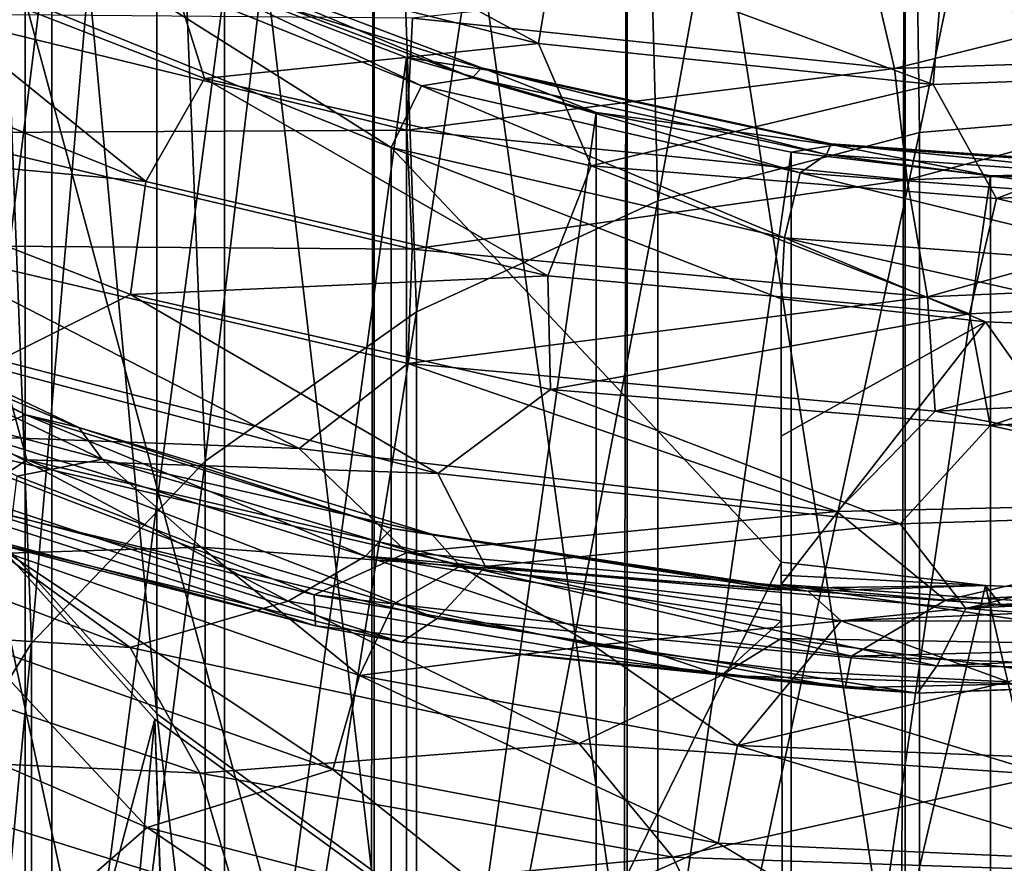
# Model space of a CAD drawing. Header units: metres. Extents: x -109 to 109, y -452 to 89.
# Tile 118 of 256: x -7.14 to -1.14, y -369.35 to -364.21. Entities that reach past the tile are written whole.
import ezdxf

# ---------------------------------------------------------------- set-up
doc = ezdxf.new("R2010")
doc.units = ezdxf.units.M
doc.layers.add('solid_K244270000C71_000_01', color=7, linetype='CONTINUOUS')
doc.layers.add('solid_k244270000c71_000_02', color=7, linetype='CONTINUOUS')

msp = doc.modelspace()

# ---------------------------------------------------------------- linework, layer by layer
at = {"layer": 'solid_K244270000C71_000_01'}
for points in [[(0.927177, -363.824097, 811.168091), (-1.809199, -364.50473, 811.357117), (1.184145, -364.406067, 811.561768)], [(0.88117, -364.514313, 806.587463), (-1.523143, -363.985962, 806.705811), (0.881183, -363.893616, 806.910706)], [(-1.573729, -364.602753, 806.37915), (-1.523143, -363.985962, 806.705811), (0.88117, -364.514313, 806.587463)], [(1.184145, -364.406067, 811.561768), (-1.732695, -365.184082, 811.594543), (1.368766, -365.067657, 811.784363)], [(1.368766, -365.067657, 811.784363), (-1.608871, -365.89682, 811.640503), (1.580792, -365.757874, 811.81134)], [(-1.188176, -365.296204, 806.272705), (1.317181, -365.152252, 806.43396), (1.258688, -365.86969, 806.450806)], [(1.580792, -365.757874, 811.81134), (-1.562722, -366.592377, 811.489258), (1.69785, -366.442688, 811.651306)], [(1.69785, -366.442688, 811.651306), (-1.562722, -366.592377, 811.489258), (1.183858, -367.128723, 811.32135)], [(-1.226656, -366.680328, 806.504456), (1.489356, -366.527069, 806.659607), (1.095067, -367.189209, 807.03009)], [(-1.562722, -366.592377, 811.489258), (-2.160477, -367.20285, 811.093933), (1.183858, -367.128723, 811.32135)], [(1.183858, -367.128723, 811.32135), (-1.498245, -367.74295, 810.690796), (1.818843, -367.581818, 810.843323)], [(-2.5, -367.648987, 804.306824), (-2.5, -367.976379, 803.856201), (0.000785, -368.019745, 804.153442)], [(-1.37534, -367.793854, 807.386597), (1.592539, -367.6427, 807.54541), (1.538949, -368.007172, 808.162476)], [(-1.552457, -368.143341, 807.990173), (1.538949, -368.007172, 808.162476), (1.523955, -368.181793, 808.85083)], [(-1.670349, -368.309692, 808.670776), (1.523955, -368.181793, 808.85083), (1.184771, -368.201843, 809.560547)]]:
    msp.add_3dface(points, dxfattribs=at)
at = {"layer": 'solid_k244270000c71_000_02'}
for points in [[(-1.658268, -364.895142, 764.195557), (-1.767055, -357.139069, 776.275818), (0, -356.9888, 776.166626)], [(-1.658268, -364.895142, 764.195557), (0, -356.9888, 776.166626), (0, -364.754608, 764.112305)], [(-7.353192, -357.157654, 796.980652), (-6.304801, -368.435455, 784.577637), (-6.304805, -358.248108, 797.916748)], [(-7.353192, -357.157654, 796.980652), (-7.353181, -367.272766, 783.73291), (-6.304801, -368.435455, 784.577637)], [(-3.252809, -365.311279, 764.442139), (-3.45695, -357.583313, 776.598572), (-1.767055, -357.139069, 776.275818)], [(-1.658268, -364.895142, 764.195557), (-3.252809, -365.311279, 764.442139), (-1.767055, -357.139069, 776.275818)], [(-4.722347, -365.987061, 764.842529), (-4.995848, -358.302155, 777.12085), (-3.45695, -357.583313, 776.598572)], [(-3.252809, -365.311279, 764.442139), (-4.722347, -365.987061, 764.842529), (-3.45695, -357.583313, 776.598572)], [(-6.304805, -358.248108, 797.916748), (-4.995916, -369.386993, 785.268982), (-4.980319, -359.149109, 798.690247)], [(-6.304805, -358.248108, 797.916748), (-6.304801, -368.435455, 784.577637), (-4.995916, -369.386993, 785.268982)], [(-6.010407, -366.896515, 765.381348), (-6.316408, -359.26416, 777.819763), (-4.995848, -358.302155, 777.12085)], [(-4.722347, -365.987061, 764.842529), (-6.010407, -366.896515, 765.381348), (-4.995848, -358.302155, 777.12085)], [(-4.995916, -369.386993, 785.268982), (-4.980327, -369.396149, 785.275635), (-4.980319, -359.149109, 798.690247)], [(-4.980319, -359.149109, 798.690247), (-4.980327, -369.396149, 785.275635), (-3.457014, -370.105835, 785.79126)], [(-4.980319, -359.149109, 798.690247), (-3.457014, -370.105835, 785.79126), (-3.437735, -359.821198, 799.267212)], [(-7.067492, -368.004669, 766.037903), (-7.360995, -360.427399, 778.664917), (-6.316408, -359.26416, 777.819763)], [(-6.010407, -366.896515, 765.381348), (-7.067492, -368.004669, 766.037903), (-6.316408, -359.26416, 777.819763)], [(-3.457014, -370.105835, 785.79126), (-3.437731, -370.112762, 785.796265), (-3.437735, -359.821198, 799.267212)], [(-3.437735, -359.821198, 799.267212), (-1.767094, -370.550079, 786.114014), (-1.744606, -360.234955, 799.622437)], [(-3.437735, -359.821198, 799.267212), (-3.437731, -370.112762, 785.796265), (-1.767094, -370.550079, 786.114014)], [(-1.767094, -370.550079, 786.114014), (-1.744595, -370.553925, 786.116821), (-1.744606, -360.234955, 799.622437)], [(-1.744606, -360.234955, 799.622437), (0, -370.700348, 786.223206), (0, -360.372284, 799.740356)], [(-1.744606, -360.234955, 799.622437), (-1.744595, -370.553925, 786.116821), (0, -370.700348, 786.223206)], [(-7.067492, -368.004669, 766.037903), (-7.852976, -369.268982, 766.786926), (-7.360995, -360.427399, 778.664917)], [(-7.106834, -371.434937, 793.460754), (-7.106801, -364.087646, 803.573486), (-9.094934, -362.873016, 802.690979)], [(-9.094892, -370.220367, 792.578308), (-7.106834, -371.434937, 793.460754), (-9.094934, -362.873016, 802.690979)], [(-7.929916, -362.912903, 802.101929), (-6.944628, -363.504089, 802.531433), (-7.929916, -371.435791, 790.371216)], [(-6.260916, -363.779083, 805.163635), (-6.115672, -363.193298, 805.510803), (-3.979674, -364.353607, 805.900757)], [(-3.979674, -364.353607, 805.900757), (-6.115672, -363.193298, 805.510803), (-3.880133, -363.748566, 806.235474)], [(-6.944628, -363.504089, 802.531433), (-6.944628, -372.026978, 790.80072), (-7.929916, -371.435791, 790.371216)], [(-6.944628, -363.504089, 802.531433), (-5.892459, -364.014282, 802.902161), (-6.944628, -372.026978, 790.80072)], [(-8.186873, -363.722229, 804.197144), (-6.371856, -365.192963, 805.084412), (-8.624071, -364.289307, 804.095581)], [(-8.186873, -363.722229, 804.197144), (-6.014584, -364.566895, 805.141296), (-6.371856, -365.192963, 805.084412)], [(-6.260916, -363.779083, 805.163635), (-6.014584, -364.566895, 805.141296), (-8.186873, -363.722229, 804.197144)], [(-6.840895, -363.745056, 803.324585), (-7.106801, -364.087646, 803.573486), (-4.876791, -364.985992, 804.226135)], [(-4.692525, -364.609924, 803.952942), (-6.840895, -363.745056, 803.324585), (-4.876791, -364.985992, 804.226135)], [(-6.404329, -363.798279, 803.316162), (-6.840895, -363.745056, 803.324585), (-4.692525, -364.609924, 803.952942)], [(-6.404329, -363.798279, 803.316162), (-4.380819, -364.561646, 803.870789), (-6.323154, -363.748322, 803.145752)], [(-6.323154, -363.748322, 803.145752), (-4.325292, -364.502014, 803.693359), (-6.268955, -363.767853, 802.959167)], [(-4.380819, -364.561646, 803.870789), (-4.325292, -364.502014, 803.693359), (-6.323154, -363.748322, 803.145752)], [(-6.268955, -363.767853, 802.959167), (-4.288218, -364.515076, 803.502075), (-5.892459, -364.014282, 802.902161)], [(-4.325292, -364.502014, 803.693359), (-4.288218, -364.515076, 803.502075), (-6.268955, -363.767853, 802.959167)], [(-6.260916, -363.779083, 805.163635), (-3.979674, -364.353607, 805.900757), (-6.014584, -364.566895, 805.141296)], [(-3.979674, -364.353607, 805.900757), (-3.880133, -363.748566, 806.235474), (-1.573729, -364.602753, 806.37915)], [(-1.573729, -364.602753, 806.37915), (-3.880133, -363.748566, 806.235474), (-1.523143, -363.985962, 806.705811)], [(-6.404329, -363.798279, 803.316162), (-4.692525, -364.609924, 803.952942), (-4.380819, -364.561646, 803.870789)], [(0.927177, -363.824097, 811.168091), (-1.952957, -363.895264, 810.940063), (-1.809199, -364.50473, 811.357117)], [(-1.952957, -363.895264, 810.940063), (-4.746523, -364.198456, 810.816162), (-1.809199, -364.50473, 811.357117)], [(-5.892459, -364.014282, 802.902161), (-5.892459, -372.53717, 791.171387), (-6.944628, -372.026978, 790.80072)], [(-5.892459, -364.014282, 802.902161), (-4.783543, -364.438599, 803.210388), (-5.892459, -372.53717, 791.171387)], [(-4.288218, -364.515076, 803.502075), (-4.783543, -364.438599, 803.210388), (-5.892459, -364.014282, 802.902161)], [(-7.106834, -371.434937, 793.460754), (-4.876762, -372.333313, 794.113464), (-7.106801, -364.087646, 803.573486)], [(-4.876762, -372.333313, 794.113464), (-4.876791, -364.985992, 804.226135), (-7.106801, -364.087646, 803.573486)], [(-4.780812, -364.881287, 811.057251), (-7.680886, -364.173859, 810.186768), (-7.743872, -364.896606, 810.245605)], [(-4.746523, -364.198456, 810.816162), (-7.680886, -364.173859, 810.186768), (-4.780812, -364.881287, 811.057251)], [(-1.809199, -364.50473, 811.357117), (-4.746523, -364.198456, 810.816162), (-4.780812, -364.881287, 811.057251)], [(-8.624071, -364.289307, 804.095581), (-6.371856, -365.192963, 805.084412), (-8.826381, -364.961395, 804.321289)], [(-3.979674, -364.353607, 805.900757), (-3.657327, -365.09729, 805.838196), (-6.014584, -364.566895, 805.141296)], [(-3.979674, -364.353607, 805.900757), (-1.573729, -364.602753, 806.37915), (-3.657327, -365.09729, 805.838196)], [(-4.783543, -364.438599, 803.210388), (-4.783543, -372.961487, 791.479675), (-5.892459, -372.53717, 791.171387)], [(-4.783543, -364.438599, 803.210388), (-3.628558, -364.772949, 803.453308), (-4.783543, -372.961487, 791.479675)], [(-4.288218, -364.515076, 803.502075), (-3.628558, -364.772949, 803.453308), (-4.783543, -364.438599, 803.210388)], [(1.184145, -364.406067, 811.561768), (-1.809199, -364.50473, 811.357117), (-1.732695, -365.184082, 811.594543)], [(-1.809199, -364.50473, 811.357117), (-4.780812, -364.881287, 811.057251), (-1.732695, -365.184082, 811.594543)], [(-4.380819, -364.561646, 803.870789), (-2.2242, -365.029144, 804.210449), (-4.325292, -364.502014, 803.693359)], [(-4.325292, -364.502014, 803.693359), (-2.196008, -364.963593, 804.028687), (-4.288218, -364.515076, 803.502075)], [(-2.2242, -365.029144, 804.210449), (-2.196008, -364.963593, 804.028687), (-4.325292, -364.502014, 803.693359)], [(-4.288218, -364.515076, 803.502075), (-2.177185, -364.972717, 803.834534), (-3.628558, -364.772949, 803.453308)], [(-2.196008, -364.963593, 804.028687), (-2.177185, -364.972717, 803.834534), (-4.288218, -364.515076, 803.502075)], [(-1.573729, -364.602753, 806.37915), (0.88117, -364.514313, 806.587463), (-1.188176, -365.296204, 806.272705)], [(0.88117, -364.514313, 806.587463), (1.317181, -365.152252, 806.43396), (-1.188176, -365.296204, 806.272705)], [(-6.014584, -364.566895, 805.141296), (-3.922664, -365.769012, 805.816772), (-6.371856, -365.192963, 805.084412)], [(-6.014584, -364.566895, 805.141296), (-3.657327, -365.09729, 805.838196), (-3.922664, -365.769012, 805.816772)], [(-4.692525, -364.609924, 803.952942), (-4.876791, -364.985992, 804.226135), (-2.480574, -365.537567, 804.626892)], [(-4.380819, -364.561646, 803.870789), (-4.692525, -364.609924, 803.952942), (-2.384254, -365.140594, 804.338501)], [(-2.384254, -365.140594, 804.338501), (-4.692525, -364.609924, 803.952942), (-2.480574, -365.537567, 804.626892)], [(-4.380819, -364.561646, 803.870789), (-2.384254, -365.140594, 804.338501), (-2.2242, -365.029144, 804.210449)], [(-1.573729, -364.602753, 806.37915), (-1.188176, -365.296204, 806.272705), (-3.657327, -365.09729, 805.838196)], [(-3.628558, -364.772949, 803.453308), (-3.628558, -373.295837, 791.722595), (-4.783543, -372.961487, 791.479675)], [(-3.628558, -364.772949, 803.453308), (-2.438629, -365.014069, 803.62854), (-3.628558, -373.295837, 791.722595)], [(-2.177185, -364.972717, 803.834534), (-2.438629, -365.014069, 803.62854), (-3.628558, -364.772949, 803.453308)], [(-1.658268, -371.878082, 751.31012), (0, -364.754608, 764.112305), (0, -364.883728, 763.894104)], [(-1.658268, -371.878082, 751.31012), (-1.658268, -364.895142, 764.195557), (0, -364.754608, 764.112305)], [(-4.749335, -365.604858, 811.113831), (-7.743872, -364.896606, 810.245605), (-7.842361, -365.583649, 810.092651)], [(-4.780812, -364.881287, 811.057251), (-7.743872, -364.896606, 810.245605), (-4.749335, -365.604858, 811.113831)], [(-1.732695, -365.184082, 811.594543), (-4.780812, -364.881287, 811.057251), (-4.749335, -365.604858, 811.113831)], [(-3.252809, -372.311829, 751.52417), (-3.252809, -365.311279, 764.442139), (-1.658268, -364.895142, 764.195557)], [(-1.658268, -371.878082, 751.31012), (-3.252809, -372.311829, 751.52417), (-1.658268, -364.895142, 764.195557)], [(-1.658268, -371.878082, 751.31012), (0, -364.883728, 763.894104), (0, -371.731598, 751.237854)], [(-8.826381, -364.961395, 804.321289), (-6.465026, -365.882233, 805.321472), (-7.264596, -366.28241, 805.474365)], [(-6.371856, -365.192963, 805.084412), (-6.465026, -365.882233, 805.321472), (-8.826381, -364.961395, 804.321289)], [(-2.177185, -364.972717, 803.834534), (-1.225214, -365.159698, 803.734314), (-2.438629, -365.014069, 803.62854)], [(-2.2242, -365.029144, 804.210449), (0, -365.186584, 804.324829), (-2.196008, -364.963593, 804.028687)], [(-2.196008, -364.963593, 804.028687), (0, -365.186584, 804.324829), (0, -365.119019, 804.141602)], [(-2.196008, -364.963593, 804.028687), (0, -365.119019, 804.141602), (-2.177185, -364.972717, 803.834534)], [(-2.177185, -364.972717, 803.834534), (0, -365.119019, 804.141602), (0, -365.126801, 803.946472)], [(-2.177185, -364.972717, 803.834534), (0, -365.126801, 803.946472), (-1.225214, -365.159698, 803.734314)], [(-2.5, -365.907257, 804.111877), (-2.480574, -365.537567, 804.626892), (-4.876791, -364.985992, 804.226135)], [(-2.5, -367.513123, 801.90155), (-2.5, -365.907257, 804.111877), (-4.876791, -364.985992, 804.226135)], [(-4.876762, -372.333313, 794.113464), (-2.5, -367.513123, 801.90155), (-4.876791, -364.985992, 804.226135)], [(-2.438629, -365.014069, 803.62854), (-2.438629, -373.536957, 791.897766), (-3.628558, -373.295837, 791.722595)], [(-2.438629, -365.014069, 803.62854), (-1.225214, -365.159698, 803.734314), (-2.438629, -373.536957, 791.897766)], [(-2.2242, -365.029144, 804.210449), (-2.384254, -365.140594, 804.338501), (0, -365.319, 804.468079)], [(-2.2242, -365.029144, 804.210449), (0, -365.319, 804.468079), (0, -365.186584, 804.324829)], [(-3.657327, -365.09729, 805.838196), (-1.352707, -365.998657, 806.276001), (-3.922664, -365.769012, 805.816772)], [(-3.657327, -365.09729, 805.838196), (-1.188176, -365.296204, 806.272705), (-1.352707, -365.998657, 806.276001)], [(1.368766, -365.067657, 811.784363), (-1.732695, -365.184082, 811.594543), (-1.608871, -365.89682, 811.640503)], [(-2.384254, -365.140594, 804.338501), (-2.480574, -365.537567, 804.626892), (0, -365.723511, 804.761963)], [(-1.225214, -365.159698, 803.734314), (-1.225214, -373.682587, 792.003601), (-2.438629, -373.536957, 791.897766)], [(-2.384254, -365.140594, 804.338501), (0, -365.723511, 804.761963), (0, -365.319, 804.468079)], [(-1.225214, -365.159698, 803.734314), (0, -365.126801, 803.946472), (0, -365.208405, 803.769714)], [(-1.225214, -365.159698, 803.734314), (0, -365.208405, 803.769714), (-1.225214, -373.682587, 792.003601)], [(-6.371856, -365.192963, 805.084412), (-3.922664, -365.769012, 805.816772), (-6.465026, -365.882233, 805.321472)], [(-1.732695, -365.184082, 811.594543), (-4.749335, -365.604858, 811.113831), (-1.608871, -365.89682, 811.640503)], [(-1.225214, -373.682587, 792.003601), (0, -365.208405, 803.769714), (0, -373.731293, 792.03894)], [(-4.722347, -373.016235, 751.871765), (-4.722347, -365.987061, 764.842529), (-3.252809, -365.311279, 764.442139)], [(-3.252809, -372.311829, 751.52417), (-4.722347, -373.016235, 751.871765), (-3.252809, -365.311279, 764.442139)], [(-1.188176, -365.296204, 806.272705), (1.258688, -365.86969, 806.450806), (-1.352707, -365.998657, 806.276001)], [(-1.25544, -366.048828, 804.214722), (-2.480574, -365.537567, 804.626892), (-2.5, -365.907257, 804.111877)], [(0, -366.096161, 804.249084), (0, -365.723511, 804.761963), (-2.480574, -365.537567, 804.626892)], [(-1.25544, -366.048828, 804.214722), (0, -366.096161, 804.249084), (-2.480574, -365.537567, 804.626892)], [(-9.121716, -365.631073, 800.576599), (-7.409495, -366.734314, 802.211975), (-7.101609, -366.615295, 801.59137)], [(-9.121716, -365.631073, 800.576599), (-7.101609, -366.615295, 801.59137), (-8.73467, -365.761292, 800.003967)], [(-7.842361, -365.583649, 810.092651), (-8.544141, -365.998199, 809.537842), (-5.437562, -366.820496, 810.494141)], [(-4.775647, -366.301117, 810.964905), (-7.842361, -365.583649, 810.092651), (-5.437562, -366.820496, 810.494141)], [(-4.749335, -365.604858, 811.113831), (-7.842361, -365.583649, 810.092651), (-4.775647, -366.301117, 810.964905)], [(-1.608871, -365.89682, 811.640503), (-4.749335, -365.604858, 811.113831), (-4.775647, -366.301117, 810.964905)], [(1.580792, -365.757874, 811.81134), (-1.608871, -365.89682, 811.640503), (-1.562722, -366.592377, 811.489258)], [(-8.73467, -365.761292, 800.003967), (-6.779562, -366.691681, 800.970825), (-8.61516, -365.937622, 799.338013)], [(-7.101609, -366.615295, 801.59137), (-6.779562, -366.691681, 800.970825), (-8.73467, -365.761292, 800.003967)], [(-3.922664, -365.769012, 805.816772), (-3.905389, -366.461334, 806.054626), (-6.465026, -365.882233, 805.321472)], [(-3.922664, -365.769012, 805.816772), (-1.352707, -365.998657, 806.276001), (-3.905389, -366.461334, 806.054626)], [(-9.672689, -365.865967, 805.032593), (-7.095998, -366.888641, 806.114929), (-7.499151, -367.15744, 806.649292)], [(-7.264596, -366.28241, 805.474365), (-7.095998, -366.888641, 806.114929), (-9.672689, -365.865967, 805.032593)], [(-1.352707, -365.998657, 806.276001), (1.258688, -365.86969, 806.450806), (-1.226656, -366.680328, 806.504456)], [(1.258688, -365.86969, 806.450806), (1.489356, -366.527069, 806.659607), (-1.226656, -366.680328, 806.504456)], [(-8.61516, -365.937622, 799.338013), (-6.637973, -366.884308, 800.320618), (-8.216697, -366.468689, 798.952759)], [(-6.779562, -366.691681, 800.970825), (-6.637973, -366.884308, 800.320618), (-8.61516, -365.937622, 799.338013)], [(-6.465026, -365.882233, 805.321472), (-4.592022, -366.971588, 806.297424), (-7.264596, -366.28241, 805.474365)], [(-6.465026, -365.882233, 805.321472), (-3.905389, -366.461334, 806.054626), (-4.592022, -366.971588, 806.297424)], [(-1.608871, -365.89682, 811.640503), (-4.775647, -366.301117, 810.964905), (-1.562722, -366.592377, 811.489258)], [(-2.5, -366.744446, 804.205872), (-2.5, -365.907257, 804.111877), (-2.5, -367.513123, 801.90155)], [(-2.5, -366.744446, 804.205872), (-1.25544, -366.048828, 804.214722), (-2.5, -365.907257, 804.111877)], [(-5.437562, -366.820496, 810.494141), (-8.544141, -365.998199, 809.537842), (-7.903114, -366.728516, 809.302795)], [(-6.010407, -373.964203, 752.339478), (-6.010407, -366.896515, 765.381348), (-4.722347, -365.987061, 764.842529)], [(-4.722347, -373.016235, 751.871765), (-6.010407, -373.964203, 752.339478), (-4.722347, -365.987061, 764.842529)], [(-1.352707, -365.998657, 806.276001), (-1.226656, -366.680328, 806.504456), (-3.905389, -366.461334, 806.054626)], [(-2.5, -367.648987, 804.306824), (0, -367.818726, 804.430115), (-1.25544, -366.048828, 804.214722)], [(-2.5, -366.744446, 804.205872), (-2.5, -367.648987, 804.306824), (-1.25544, -366.048828, 804.214722)], [(0, -367.818726, 804.430115), (0, -366.096161, 804.249084), (-1.25544, -366.048828, 804.214722)], [(-7.264596, -366.28241, 805.474365), (-4.592022, -366.971588, 806.297424), (-7.095998, -366.888641, 806.114929)], [(-4.775647, -366.301117, 810.964905), (-5.437562, -366.820496, 810.494141), (-2.160477, -367.20285, 811.093933)], [(-1.562722, -366.592377, 811.489258), (-4.775647, -366.301117, 810.964905), (-2.160477, -367.20285, 811.093933)], [(-6.637973, -366.884308, 800.320618), (-7.156167, -366.987549, 799.486877), (-8.216697, -366.468689, 798.952759)], [(-3.905389, -366.461334, 806.054626), (-1.776023, -367.278564, 806.820374), (-4.592022, -366.971588, 806.297424)], [(-3.905389, -366.461334, 806.054626), (-1.226656, -366.680328, 806.504456), (-1.776023, -367.278564, 806.820374)], [(-7.101609, -366.615295, 801.59137), (-7.409495, -366.734314, 802.211975), (-5.0328, -367.474823, 803.053833)], [(-7.101609, -366.615295, 801.59137), (-5.0328, -367.474823, 803.053833), (-4.872499, -367.306885, 802.385498)], [(-7.101609, -366.615295, 801.59137), (-4.872499, -367.306885, 802.385498), (-6.779562, -366.691681, 800.970825)], [(-6.779562, -366.691681, 800.970825), (-4.628176, -367.341003, 801.726807), (-6.637973, -366.884308, 800.320618)], [(-4.872499, -367.306885, 802.385498), (-4.628176, -367.341003, 801.726807), (-6.779562, -366.691681, 800.970825)], [(-1.226656, -366.680328, 806.504456), (1.095067, -367.189209, 807.03009), (-1.776023, -367.278564, 806.820374)], [(-8.454776, -366.897339, 808.501709), (-5.346629, -367.711731, 809.441162), (-7.903114, -366.728516, 809.302795)], [(-7.409495, -366.734314, 802.211975), (-7.972108, -366.935944, 802.66687), (-5.50473, -367.749603, 803.567749)], [(-5.346629, -367.711731, 809.441162), (-4.7797, -367.452759, 810.171204), (-7.903114, -366.728516, 809.302795)], [(-5.437562, -366.820496, 810.494141), (-7.903114, -366.728516, 809.302795), (-4.7797, -367.452759, 810.171204)], [(-5.0328, -367.474823, 803.053833), (-7.409495, -366.734314, 802.211975), (-5.50473, -367.749603, 803.567749)], [(-2.5, -366.744446, 804.205872), (-2.5, -367.513123, 801.90155), (-2.5, -367.648987, 804.306824)], [(-2.160477, -367.20285, 811.093933), (-5.437562, -366.820496, 810.494141), (-4.7797, -367.452759, 810.171204)], [(-5.338351, -367.899658, 808.748169), (-5.346629, -367.711731, 809.441162), (-8.454776, -366.897339, 808.501709)], [(-8.399844, -367.08551, 807.81366), (-5.338351, -367.899658, 808.748169), (-8.454776, -366.897339, 808.501709)], [(-7.095998, -366.888641, 806.114929), (-4.596397, -367.855316, 807.481323), (-7.499151, -367.15744, 806.649292)], [(-6.637973, -366.884308, 800.320618), (-6.033636, -367.420837, 799.957275), (-7.156167, -366.987549, 799.486877)], [(-7.095998, -366.888641, 806.114929), (-4.301365, -367.538025, 806.905579), (-4.596397, -367.855316, 807.481323)], [(-4.592022, -366.971588, 806.297424), (-4.301365, -367.538025, 806.905579), (-7.095998, -366.888641, 806.114929)], [(-7.067492, -375.119293, 752.909424), (-7.067492, -368.004669, 766.037903), (-6.010407, -366.896515, 765.381348)], [(-6.010407, -373.964203, 752.339478), (-7.067492, -375.119293, 752.909424), (-6.010407, -366.896515, 765.381348)], [(-6.637973, -366.884308, 800.320618), (-4.45545, -367.53595, 801.083252), (-6.033636, -367.420837, 799.957275)], [(-4.628176, -367.341003, 801.726807), (-4.45545, -367.53595, 801.083252), (-6.637973, -366.884308, 800.320618)], [(-7.972108, -366.935944, 802.66687), (-8.997211, -367.074585, 802.809204), (-6.466155, -368.032593, 803.823303)], [(-5.50473, -367.749603, 803.567749), (-7.972108, -366.935944, 802.66687), (-6.466155, -368.032593, 803.823303)], [(-7.212908, -367.457001, 798.994507), (-7.156167, -366.987549, 799.486877), (-6.033636, -367.420837, 799.957275)], [(-4.592022, -366.971588, 806.297424), (-1.776023, -367.278564, 806.820374), (-4.301365, -367.538025, 806.905579)], [(-6.466155, -368.032593, 803.823303), (-8.997211, -367.074585, 802.809204), (-8.733591, -367.894012, 803.403137)], [(-7.808269, -367.266388, 807.278076), (-5.338351, -367.899658, 808.748169), (-8.399844, -367.08551, 807.81366)], [(1.183858, -367.128723, 811.32135), (-2.160477, -367.20285, 811.093933), (-1.498245, -367.74295, 810.690796)], [(-7.499151, -367.15744, 806.649292), (-4.813456, -367.999542, 808.141846), (-7.808269, -367.266388, 807.278076)], [(-7.499151, -367.15744, 806.649292), (-4.596397, -367.855316, 807.481323), (-4.813456, -367.999542, 808.141846)], [(-1.776023, -367.278564, 806.820374), (1.095067, -367.189209, 807.03009), (-1.37534, -367.793854, 807.386597)], [(1.095067, -367.189209, 807.03009), (1.592539, -367.6427, 807.54541), (-1.37534, -367.793854, 807.386597)], [(-2.160477, -367.20285, 811.093933), (-4.7797, -367.452759, 810.171204), (-1.498245, -367.74295, 810.690796)], [(-7.36102, -367.305695, 783.662292), (-6.316451, -368.468903, 784.507385), (-8.747516, -377.644104, 791.173584)], [(-7.852976, -374.865997, 770.103027), (-7.067492, -376.13031, 770.852112), (-7.36102, -367.305695, 783.662292)], [(-7.808269, -367.266388, 807.278076), (-4.813456, -367.999542, 808.141846), (-5.338351, -367.899658, 808.748169)], [(-5.356107, -376.522186, 790.453003), (-7.353181, -367.272766, 783.73291), (-7.805378, -375.535492, 789.736145)], [(-7.067492, -376.13031, 770.852112), (-6.316451, -368.468903, 784.507385), (-7.36102, -367.305695, 783.662292)], [(-5.356107, -376.522186, 790.453003), (-6.304801, -368.435455, 784.577637), (-7.353181, -367.272766, 783.73291)], [(-4.872499, -367.306885, 802.385498), (-5.0328, -367.474823, 803.053833), (-2.5, -367.682312, 802.941406)], [(-4.872499, -367.306885, 802.385498), (-2.5, -367.682312, 802.941406), (-4.628176, -367.341003, 801.726807)], [(-1.776023, -367.278564, 806.820374), (-1.37534, -367.793854, 807.386597), (-4.301365, -367.538025, 806.905579)], [(-4.628176, -367.341003, 801.726807), (-2.334971, -367.688446, 802.252686), (-4.45545, -367.53595, 801.083252)], [(-2.5, -367.671204, 802.249756), (-2.334971, -367.688446, 802.252686), (-4.628176, -367.341003, 801.726807)], [(-2.5, -367.667938, 802.815674), (-2.5, -367.671204, 802.249756), (-4.628176, -367.341003, 801.726807)], [(-2.5, -367.682312, 802.941406), (-2.5, -367.667938, 802.815674), (-4.628176, -367.341003, 801.726807)], [(-5.06881, -368.201691, 799.819458), (-7.212908, -367.457001, 798.994507), (-6.033636, -367.420837, 799.957275)], [(-5.06881, -368.201691, 799.819458), (-6.033636, -367.420837, 799.957275), (-4.860345, -367.765472, 800.361389)], [(-4.45545, -367.53595, 801.083252), (-4.860345, -367.765472, 800.361389), (-6.033636, -367.420837, 799.957275)], [(-7.416672, -368.000641, 798.60199), (-7.212908, -367.457001, 798.994507), (-5.232602, -368.774261, 799.444763)], [(-5.232602, -368.774261, 799.444763), (-7.212908, -367.457001, 798.994507), (-5.06881, -368.201691, 799.819458)], [(-5.0328, -367.474823, 803.053833), (-5.50473, -367.749603, 803.567749), (-2.865152, -368.20282, 804.193298)], [(-5.346629, -367.711731, 809.441162), (-2.071444, -368.084839, 810.027588), (-4.7797, -367.452759, 810.171204)], [(-2.5, -367.869568, 803.631897), (-5.0328, -367.474823, 803.053833), (-2.865152, -368.20282, 804.193298)], [(-2.5, -367.772003, 803.358459), (-5.0328, -367.474823, 803.053833), (-2.5, -367.869568, 803.631897)], [(-2.5, -367.772003, 803.358459), (-2.5, -367.682312, 802.941406), (-5.0328, -367.474823, 803.053833)], [(-2.071444, -368.084839, 810.027588), (-1.498245, -367.74295, 810.690796), (-4.7797, -367.452759, 810.171204)], [(-4.876762, -372.333313, 794.113464), (-2.480618, -372.884857, 794.51416), (-2.5, -367.513123, 801.90155)], [(-4.45545, -367.53595, 801.083252), (-3.644792, -368.01886, 800.697388), (-4.860345, -367.765472, 800.361389)], [(-4.301365, -367.538025, 806.905579), (-1.552457, -368.143341, 807.990173), (-4.596397, -367.855316, 807.481323)], [(-4.45545, -367.53595, 801.083252), (-2.134532, -367.869232, 801.60675), (-3.644792, -368.01886, 800.697388)], [(-2.334971, -367.688446, 802.252686), (-2.134532, -367.869232, 801.60675), (-4.45545, -367.53595, 801.083252)], [(-4.301365, -367.538025, 806.905579), (-1.37534, -367.793854, 807.386597), (-1.552457, -368.143341, 807.990173)], [(-2.5, -367.667938, 802.815674), (-2.5, -367.513123, 801.90155), (-2.5, -367.591431, 802.074036)], [(-2.5, -367.648987, 804.306824), (-2.5, -367.513123, 801.90155), (-2.5, -367.667938, 802.815674)], [(-2.480618, -372.884857, 794.51416), (-1.25544, -367.654694, 802.004456), (-2.5, -367.513123, 801.90155)], [(-2.5, -367.591431, 802.074036), (-2.5, -367.513123, 801.90155), (-1.25544, -367.654694, 802.004456)], [(-2.5, -367.591431, 802.074036), (-2.5, -367.671204, 802.249756), (-2.5, -367.667938, 802.815674)], [(-2.5, -367.591431, 802.074036), (-1.25544, -367.654694, 802.004456), (-2.5, -367.671204, 802.249756)], [(1.268009, -368.000275, 810.245361), (1.818843, -367.581818, 810.843323), (-1.498245, -367.74295, 810.690796)], [(-2.5, -367.648987, 804.306824), (-2.5, -367.869568, 803.631897), (-2.5, -367.976379, 803.856201)], [(-2.5, -367.648987, 804.306824), (-2.5, -367.772003, 803.358459), (-2.5, -367.869568, 803.631897)], [(-2.5, -367.648987, 804.306824), (0.000785, -368.019745, 804.153442), (0, -367.818726, 804.430115)], [(-2.5, -367.648987, 804.306824), (-2.5, -367.667938, 802.815674), (-2.5, -367.682312, 802.941406)], [(-2.5, -367.648987, 804.306824), (-2.5, -367.682312, 802.941406), (-2.5, -367.772003, 803.358459)], [(-1.25544, -367.654694, 802.004456), (-2.334971, -367.688446, 802.252686), (-2.5, -367.671204, 802.249756)], [(-2.480618, -372.884857, 794.51416), (0, -373.070831, 794.649292), (-1.25544, -367.654694, 802.004456)], [(-1.25544, -367.654694, 802.004456), (-1.164141, -367.769775, 802.25177), (-2.334971, -367.688446, 802.252686)], [(-1.25544, -367.654694, 802.004456), (0, -367.702026, 802.038818), (-1.164141, -367.769775, 802.25177)], [(-1.25544, -367.654694, 802.004456), (0, -373.070831, 794.649292), (0, -367.702026, 802.038818)], [(-2.109599, -368.277222, 809.335571), (-2.071444, -368.084839, 810.027588), (-5.346629, -367.711731, 809.441162)], [(-5.338351, -367.899658, 808.748169), (-2.109599, -368.277222, 809.335571), (-5.346629, -367.711731, 809.441162)], [(-2.334971, -367.688446, 802.252686), (-1.164141, -367.769775, 802.25177), (-2.134532, -367.869232, 801.60675)], [(0, -367.702026, 802.038818), (0.091548, -367.77597, 802.205322), (-1.164141, -367.769775, 802.25177)], [(-5.50473, -367.749603, 803.567749), (-6.466155, -368.032593, 803.823303), (-3.730775, -368.616211, 804.551575)], [(-2.865152, -368.20282, 804.193298), (-5.50473, -367.749603, 803.567749), (-3.730775, -368.616211, 804.551575)], [(-5.06881, -368.201691, 799.819458), (-4.860345, -367.765472, 800.361389), (-3.644792, -368.01886, 800.697388)], [(-1.164141, -367.769775, 802.25177), (0.091548, -367.77597, 802.205322), (-2.134532, -367.869232, 801.60675)], [(0.091548, -367.77597, 802.205322), (0.252054, -367.871246, 801.879822), (-2.134532, -367.869232, 801.60675)], [(-2.071444, -368.084839, 810.027588), (1.268009, -368.000275, 810.245361), (-1.498245, -367.74295, 810.690796)], [(-1.37534, -367.793854, 807.386597), (1.538949, -368.007172, 808.162476), (-1.552457, -368.143341, 807.990173)], [(-4.596397, -367.855316, 807.481323), (-1.670349, -368.309692, 808.670776), (-4.813456, -367.999542, 808.141846)], [(-4.596397, -367.855316, 807.481323), (-1.552457, -368.143341, 807.990173), (-1.670349, -368.309692, 808.670776)], [(-6.04138, -368.798248, 804.375488), (-8.733591, -367.894012, 803.403137), (-8.643265, -368.680603, 803.724304)], [(-6.466155, -368.032593, 803.823303), (-8.733591, -367.894012, 803.403137), (-6.04138, -368.798248, 804.375488)], [(-4.813456, -367.999542, 808.141846), (-2.109599, -368.277222, 809.335571), (-5.338351, -367.899658, 808.748169)], [(-2.134532, -367.869232, 801.60675), (-2.393577, -368.178101, 800.963257), (-3.644792, -368.01886, 800.697388)], [(-2.5, -367.976379, 803.856201), (-2.5, -367.869568, 803.631897), (-2.865152, -368.20282, 804.193298)], [(-2.134532, -367.869232, 801.60675), (-1.117639, -368.24115, 801.157288), (-2.393577, -368.178101, 800.963257)], [(-2.134532, -367.869232, 801.60675), (0.252054, -367.871246, 801.879822), (-1.117639, -368.24115, 801.157288)], [(-2.5, -367.976379, 803.856201), (-2.865152, -368.20282, 804.193298), (-0.13682, -368.28006, 804.529602)], [(0.000785, -368.019745, 804.153442), (-2.5, -367.976379, 803.856201), (-0.13682, -368.28006, 804.529602)], [(-7.416672, -368.000641, 798.60199), (-6.363581, -369.128418, 798.908875), (-8.502074, -368.204102, 797.962402)], [(-7.852976, -376.437134, 753.559692), (-7.852976, -369.268982, 766.786926), (-7.067492, -368.004669, 766.037903)], [(-7.067492, -375.119293, 752.909424), (-7.852976, -376.437134, 753.559692), (-7.067492, -368.004669, 766.037903)], [(-7.416672, -368.000641, 798.60199), (-5.232602, -368.774261, 799.444763), (-6.363581, -369.128418, 798.908875)], [(-3.730775, -368.616211, 804.551575), (-6.466155, -368.032593, 803.823303), (-6.04138, -368.798248, 804.375488)], [(-2.766635, -368.629333, 800.409851), (-5.06881, -368.201691, 799.819458), (-3.644792, -368.01886, 800.697388)], [(-4.813456, -367.999542, 808.141846), (-1.670349, -368.309692, 808.670776), (-2.109599, -368.277222, 809.335571)], [(-2.766635, -368.629333, 800.409851), (-3.644792, -368.01886, 800.697388), (-2.393577, -368.178101, 800.963257)], [(1.184771, -368.201843, 809.560547), (1.268009, -368.000275, 810.245361), (-2.071444, -368.084839, 810.027588)], [(-2.109599, -368.277222, 809.335571), (1.184771, -368.201843, 809.560547), (-2.071444, -368.084839, 810.027588)], [(-1.552457, -368.143341, 807.990173), (1.523955, -368.181793, 808.85083), (-1.670349, -368.309692, 808.670776)], [(-8.502074, -368.204102, 797.962402), (-6.969145, -369.658173, 798.733643), (-9.160353, -368.639496, 797.720337)], [(-8.502074, -368.204102, 797.962402), (-6.363581, -369.128418, 798.908875), (-6.969145, -369.658173, 798.733643)], [(-5.232602, -368.774261, 799.444763), (-5.06881, -368.201691, 799.819458), (-2.885202, -369.223877, 800.049377)], [(-2.885202, -369.223877, 800.049377), (-5.06881, -368.201691, 799.819458), (-2.766635, -368.629333, 800.409851)], [(-2.865152, -368.20282, 804.193298), (-3.730775, -368.616211, 804.551575), (-0.878399, -368.806641, 804.977722)], [(-0.13682, -368.28006, 804.529602), (-2.865152, -368.20282, 804.193298), (-0.878399, -368.806641, 804.977722)], [(-2.766635, -368.629333, 800.409851), (-2.393577, -368.178101, 800.963257), (-1.117639, -368.24115, 801.157288)], [(-1.670349, -368.309692, 808.670776), (1.184771, -368.201843, 809.560547), (-2.109599, -368.277222, 809.335571)], [(-0.377506, -368.722046, 800.750854), (-2.766635, -368.629333, 800.409851), (-1.117639, -368.24115, 801.157288)], [(-5.356107, -376.522186, 790.453003), (-4.995916, -369.386993, 785.268982), (-6.304801, -368.435455, 784.577637)], [(-6.316451, -368.468903, 784.507385), (-5.982099, -378.686859, 791.931213), (-8.747516, -377.644104, 791.173584)], [(-7.067492, -376.13031, 770.852112), (-6.010407, -377.238464, 771.508667), (-6.316451, -368.468903, 784.507385)], [(-6.316451, -368.468903, 784.507385), (-4.995903, -369.430908, 785.20636), (-5.982099, -378.686859, 791.931213)], [(-6.010407, -377.238464, 771.508667), (-4.995903, -369.430908, 785.20636), (-6.316451, -368.468903, 784.507385)], [(-3.730775, -368.616211, 804.551575), (-6.04138, -368.798248, 804.375488), (-3.160096, -369.30899, 805.04718)], [(-0.878399, -368.806641, 804.977722), (-3.730775, -368.616211, 804.551575), (-3.160096, -369.30899, 805.04718)], [(-2.885202, -369.223877, 800.049377), (-2.766635, -368.629333, 800.409851), (-0.447039, -369.330902, 800.400391)], [(-0.447039, -369.330902, 800.400391), (-2.766635, -368.629333, 800.409851), (-0.377506, -368.722046, 800.750854)], [(-9.160353, -368.639496, 797.720337), (-6.969145, -369.658173, 798.733643), (-9.054047, -369.493469, 798.090149)], [(-5.816978, -369.560272, 804.676208), (-8.643265, -368.680603, 803.724304), (-8.385592, -369.535675, 803.892395)], [(-6.04138, -368.798248, 804.375488), (-8.643265, -368.680603, 803.724304), (-5.816978, -369.560272, 804.676208)], [(-5.232602, -368.774261, 799.444763), (-4.03058, -369.736084, 799.624573), (-6.363581, -369.128418, 798.908875)], [(-3.160096, -369.30899, 805.04718), (-6.04138, -368.798248, 804.375488), (-5.816978, -369.560272, 804.676208)], [(-5.232602, -368.774261, 799.444763), (-2.885202, -369.223877, 800.049377), (-4.03058, -369.736084, 799.624573)], [(-0.878399, -368.806641, 804.977722), (-3.160096, -369.30899, 805.04718), (-0.180875, -369.40918, 805.403137)], [(-6.363581, -369.128418, 798.908875), (-4.563437, -370.349548, 799.509766), (-6.969145, -369.658173, 798.733643)], [(-6.363581, -369.128418, 798.908875), (-4.03058, -369.736084, 799.624573), (-4.563437, -370.349548, 799.509766)], [(-2.885202, -369.223877, 800.049377), (-1.573855, -370.003235, 800.090454), (-4.03058, -369.736084, 799.624573)], [(-2.885202, -369.223877, 800.049377), (-0.447039, -369.330902, 800.400391), (-1.573855, -370.003235, 800.090454)], [(-3.160096, -369.30899, 805.04718), (-5.816978, -369.560272, 804.676208), (-2.809886, -370.029785, 805.315247)], [(-0.180875, -369.40918, 805.403137), (-3.160096, -369.30899, 805.04718), (-2.809886, -370.029785, 805.315247)], [(-0.447039, -369.330902, 800.400391), (0.931178, -369.920441, 800.297791), (-1.573855, -370.003235, 800.090454)]]:
    msp.add_3dface(points, dxfattribs=at)

doc.saveas('drawing.dxf')
